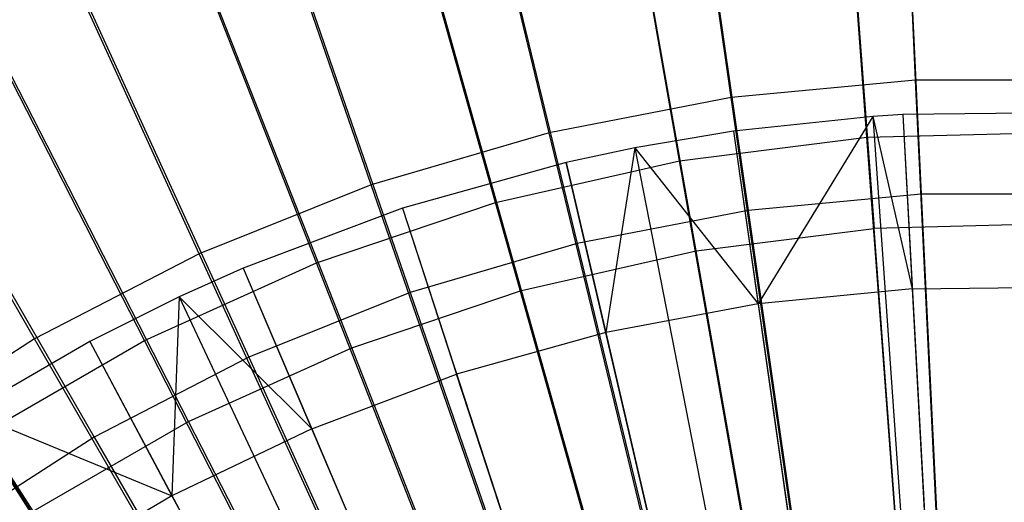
# Model space of a CAD drawing. Extents: x 0.1 to 16.1, y -7.1 to 6.9.
# Tile 62 of 118: x 6.94 to 8.075, y 1.646 to 2.202. Entities that reach past the tile are written whole.
import ezdxf

# ---------------------------------------------------------------- set-up
doc = ezdxf.new("R2010")
doc.units = 0
doc.header["$LTSCALE"] = 2.54
doc.layers.get('0').update_dxf_attribs({"color": 13, "linetype": 'CONTINUOUS'})

# ---------------------------------------------------------------- blocks, each defined once
blk = doc.blocks.new('DROPS_WOOD_A_PM_STL')
at = {"color": 0}
for p, q in [((7.9168, 2.0667, 2.8008), (7.8793, 2.5671, 3.0611)), ((7.9168, 2.0667, 2.8008), (7.8793, 2.5671, 3.0611)), ((7.7007, 2.0396, 2.8009), (7.6136, 2.5338, 3.0611)), ((7.7007, 2.0396, 2.8009), (7.6136, 2.5338, 3.0611)), ((7.4885, 1.9912, 2.8009), (7.3526, 2.4743, 3.0611)), ((7.4885, 1.9912, 2.8009), (7.3526, 2.4743, 3.0611)), ((7.8872, 2.4669, 13.3214), (7.9251, 1.9615, 13.5717)), ((7.8872, 2.4669, 13.3214), (7.9251, 1.9615, 13.5717)), ((7.72, 1.9358, 13.5717), (7.632, 2.4349, 13.3214)), ((7.72, 1.9358, 13.5717), (7.632, 2.4349, 13.3214)), ((7.2821, 1.9218, 2.8009), (7.0988, 2.389, 3.0611)), ((7.2821, 1.9218, 2.8009), (7.0988, 2.389, 3.0611)), ((7.5185, 1.8898, 13.5717), (7.3812, 2.3777, 13.3214)), ((7.5185, 1.8898, 13.5717), (7.3812, 2.3777, 13.3214)), ((7.3226, 1.824, 13.5718), (7.1374, 2.2957, 13.3215)), ((7.3226, 1.824, 13.5718), (7.1374, 2.2957, 13.3215)), ((7.0836, 1.8323, 2.801), (6.8547, 2.2789, 3.0612)), ((7.0836, 1.8323, 2.801), (6.8547, 2.2789, 3.0612)), ((7.1343, 1.739, 13.5718), (6.903, 2.19, 13.3215)), ((7.1343, 1.739, 13.5718), (6.903, 2.19, 13.3215)), ((7.9239, 2.0907, 13.7976), (7.7631, 2.0737, 13.7976)), ((7.9239, 2.0907, 13.7976), (7.7631, 2.0737, 13.7976)), ((7.9239, 2.0907, 13.7976), (7.7915, 1.8744, 13.8888)), ((7.9239, 2.0907, 13.7976), (7.7915, 1.8744, 13.8888)), ((7.9584, 2.0929, 13.7976), (7.9239, 2.0907, 13.7976)), ((7.9584, 2.0929, 13.7976), (7.9239, 2.0907, 13.7976)), ((7.9239, 2.0907, 13.7976), (7.9693, 1.8918, 13.8888)), ((7.9239, 2.0907, 13.7976), (7.9693, 1.8918, 13.8888)), ((7.9239, 2.0907, 13.7976), (8.0484, 0.3004, 14.3485)), ((7.9239, 2.0907, 13.7976), (8.0484, 0.3004, 14.3485)), ((8.1547, 2.0949, 13.7976), (7.9584, 2.0929, 13.7976)), ((8.1547, 2.0949, 13.7976), (7.9584, 2.0929, 13.7976)), ((7.9584, 2.0929, 13.7976), (7.9693, 1.8918, 13.8888)), ((7.9584, 2.0929, 13.7976), (7.9693, 1.8918, 13.8888)), ((7.9584, 2.0929, 13.7976), (8.0554, 0.3008, 14.3485)), ((7.9584, 2.0929, 13.7976), (8.0554, 0.3008, 14.3485)), ((7.7631, 2.0737, 13.7976), (7.6492, 2.0545, 13.7976)), ((7.7631, 2.0737, 13.7976), (7.6492, 2.0545, 13.7976)), ((7.7631, 2.0737, 13.7976), (7.7915, 1.8744, 13.8888)), ((7.7631, 2.0737, 13.7976), (7.7915, 1.8744, 13.8888)), ((7.7631, 2.0737, 13.7976), (8.0159, 0.2969, 14.3486)), ((7.7631, 2.0737, 13.7976), (8.0159, 0.2969, 14.3486)), ((7.9168, 2.0667, 2.8008), (8.1345, 2.0721, 2.8008)), ((7.9168, 2.0667, 2.8008), (8.1345, 2.0721, 2.8008)), ((6.9553, 1.6356, 13.5719), (6.6803, 2.0614, 13.3216)), ((6.9553, 1.6356, 13.5719), (6.6803, 2.0614, 13.3216)), ((7.7007, 2.0396, 2.8009), (7.9168, 2.0667, 2.8008)), ((7.7007, 2.0396, 2.8009), (7.9168, 2.0667, 2.8008)), ((7.956, 1.5437, 2.5898), (7.9168, 2.0667, 2.8008)), ((7.956, 1.5437, 2.5898), (7.9168, 2.0667, 2.8008)), ((7.6492, 2.0545, 13.7976), (7.5701, 2.0376, 13.7977)), ((7.6492, 2.0545, 13.7976), (7.5701, 2.0376, 13.7977)), ((7.6492, 2.0545, 13.7976), (7.6158, 1.8415, 13.8888)), ((7.6492, 2.0545, 13.7976), (7.6158, 1.8415, 13.8888)), ((7.6492, 2.0545, 13.7976), (7.7915, 1.8744, 13.8888)), ((7.6492, 2.0545, 13.7976), (7.7915, 1.8744, 13.8888)), ((7.6492, 2.0545, 13.7976), (7.9929, 0.293, 14.3486)), ((7.6492, 2.0545, 13.7976), (7.9929, 0.293, 14.3486)), ((7.5701, 2.0376, 13.7977), (7.3811, 1.9849, 13.7977)), ((7.5701, 2.0376, 13.7977), (7.3811, 1.9849, 13.7977)), ((7.4885, 1.9912, 2.8009), (7.7007, 2.0396, 2.8009)), ((7.4885, 1.9912, 2.8009), (7.7007, 2.0396, 2.8009)), ((7.5701, 2.0376, 13.7977), (7.6158, 1.8415, 13.8888)), ((7.5701, 2.0376, 13.7977), (7.6158, 1.8415, 13.8888)), ((7.9769, 0.2896, 14.3486), (7.5701, 2.0376, 13.7977)), ((7.9769, 0.2896, 14.3486), (7.5701, 2.0376, 13.7977)), ((7.7918, 1.5232, 2.5899), (7.7007, 2.0396, 2.8009)), ((7.7918, 1.5232, 2.5899), (7.7007, 2.0396, 2.8009)), ((7.2821, 1.9218, 2.8009), (7.4885, 1.9912, 2.8009)), ((7.2821, 1.9218, 2.8009), (7.4885, 1.9912, 2.8009)), ((7.6305, 1.4864, 2.5899), (7.4885, 1.9912, 2.8009)), ((7.6305, 1.4864, 2.5899), (7.4885, 1.9912, 2.8009)), ((7.3811, 1.9849, 13.7977), (7.1973, 1.9158, 13.7977)), ((7.3811, 1.9849, 13.7977), (7.1973, 1.9158, 13.7977)), ((7.3811, 1.9849, 13.7977), (7.4436, 1.7935, 13.8888)), ((7.3811, 1.9849, 13.7977), (7.4436, 1.7935, 13.8888)), ((7.3811, 1.9849, 13.7977), (7.9387, 0.2789, 14.3486)), ((7.3811, 1.9849, 13.7977), (7.9387, 0.2789, 14.3486)), ((8.1317, 1.9666, 13.5717), (7.9251, 1.9615, 13.5717)), ((8.1317, 1.9666, 13.5717), (7.9251, 1.9615, 13.5717)), ((7.72, 1.9358, 13.5717), (7.9251, 1.9615, 13.5717)), ((7.72, 1.9358, 13.5717), (7.9251, 1.9615, 13.5717)), ((7.9646, 1.4345, 13.7724), (7.9251, 1.9615, 13.5717)), ((7.9646, 1.4345, 13.7724), (7.9251, 1.9615, 13.5717)), ((7.5185, 1.8898, 13.5717), (7.72, 1.9358, 13.5717)), ((7.5185, 1.8898, 13.5717), (7.72, 1.9358, 13.5717)), ((7.8118, 1.4153, 13.7724), (7.72, 1.9358, 13.5717)), ((7.8118, 1.4153, 13.7724), (7.72, 1.9358, 13.5717)), ((7.0836, 1.8323, 2.801), (7.2821, 1.9218, 2.8009)), ((7.0836, 1.8323, 2.801), (7.2821, 1.9218, 2.8009)), ((7.4736, 1.4337, 2.5899), (7.2821, 1.9218, 2.8009)), ((7.4736, 1.4337, 2.5899), (7.2821, 1.9218, 2.8009)), ((7.1973, 1.9158, 13.7977), (7.1236, 1.8828, 13.7977)), ((7.1973, 1.9158, 13.7977), (7.1236, 1.8828, 13.7977)), ((7.1973, 1.9158, 13.7977), (7.2764, 1.7306, 13.8888)), ((7.1973, 1.9158, 13.7977), (7.2764, 1.7306, 13.8888)), ((7.1973, 1.9158, 13.7977), (7.9015, 0.265, 14.3486)), ((7.1973, 1.9158, 13.7977), (7.9015, 0.265, 14.3486)), ((7.3226, 1.824, 13.5718), (7.5185, 1.8898, 13.5717)), ((7.3226, 1.824, 13.5718), (7.5185, 1.8898, 13.5717)), ((7.6617, 1.3811, 13.7724), (7.5185, 1.8898, 13.5717)), ((7.6617, 1.3811, 13.7724), (7.5185, 1.8898, 13.5717)), ((7.9693, 1.8918, 13.8888), (7.7915, 1.8744, 13.8888)), ((7.9693, 1.8918, 13.8888), (7.7915, 1.8744, 13.8888)), ((7.9693, 1.8918, 13.8888), (8.148, 1.8937, 13.8888)), ((7.9693, 1.8918, 13.8888), (8.148, 1.8937, 13.8888)), ((7.9693, 1.8918, 13.8888), (7.9831, 1.6365, 13.993)), ((7.9693, 1.8918, 13.8888), (7.9831, 1.6365, 13.993)), ((7.1236, 1.8828, 13.7977), (7.0203, 1.831, 13.7978)), ((7.1236, 1.8828, 13.7977), (7.0203, 1.831, 13.7978)), ((7.1236, 1.8828, 13.7977), (7.1152, 1.6534, 13.8889)), ((7.1236, 1.8828, 13.7977), (7.1152, 1.6534, 13.8889)), ((7.1236, 1.8828, 13.7977), (7.2764, 1.7306, 13.8888)), ((7.1236, 1.8828, 13.7977), (7.2764, 1.7306, 13.8888)), ((7.1236, 1.8828, 13.7977), (7.8866, 0.2583, 14.3486)), ((7.1236, 1.8828, 13.7977), (7.8866, 0.2583, 14.3486)), ((7.7915, 1.8744, 13.8888), (7.6158, 1.8415, 13.8888)), ((7.7915, 1.8744, 13.8888), (7.6158, 1.8415, 13.8888)), ((7.7915, 1.8744, 13.8888), (7.8275, 1.6213, 13.993)), ((7.7915, 1.8744, 13.8888), (7.8275, 1.6213, 13.993)), ((7.6158, 1.8415, 13.8888), (7.4436, 1.7935, 13.8888)), ((7.6158, 1.8415, 13.8888), (7.4436, 1.7935, 13.8888)), ((7.6158, 1.8415, 13.8888), (7.6737, 1.5925, 13.993)), ((7.6158, 1.8415, 13.8888), (7.6737, 1.5925, 13.993)), ((7.0203, 1.831, 13.7978), (6.8805, 1.7498, 13.7978)), ((7.0203, 1.831, 13.7978), (6.8805, 1.7498, 13.7978)), ((6.895, 1.7234, 2.801), (7.0836, 1.8323, 2.801)), ((6.895, 1.7234, 2.801), (7.0836, 1.8323, 2.801)), ((7.0203, 1.831, 13.7978), (7.1152, 1.6534, 13.8889)), ((7.0203, 1.831, 13.7978), (7.1152, 1.6534, 13.8889)), ((7.0203, 1.831, 13.7978), (7.8657, 0.2478, 14.3486)), ((7.0203, 1.831, 13.7978), (7.8657, 0.2478, 14.3486)), ((7.3228, 1.3656, 2.5899), (7.0836, 1.8323, 2.801)), ((7.3228, 1.3656, 2.5899), (7.0836, 1.8323, 2.801)), ((7.1343, 1.739, 13.5718), (7.3226, 1.824, 13.5718)), ((7.1343, 1.739, 13.5718), (7.3226, 1.824, 13.5718)), ((7.5158, 1.332, 13.7724), (7.3226, 1.824, 13.5718)), ((7.5158, 1.332, 13.7724), (7.3226, 1.824, 13.5718)), ((7.2764, 1.7306, 13.8888), (7.4436, 1.7935, 13.8888)), ((7.2764, 1.7306, 13.8888), (7.4436, 1.7935, 13.8888)), ((7.5231, 1.5504, 13.9931), (7.4436, 1.7935, 13.8888)), ((7.5231, 1.5504, 13.9931), (7.4436, 1.7935, 13.8888)), ((6.8805, 1.7498, 13.7978), (7.1152, 1.6534, 13.8889)), ((6.8805, 1.7498, 13.7978), (7.1152, 1.6534, 13.8889)), ((6.8805, 1.7498, 13.7978), (7.8374, 0.2314, 14.3486)), ((6.8805, 1.7498, 13.7978), (7.8374, 0.2314, 14.3486)), ((6.9553, 1.6356, 13.5719), (7.1343, 1.739, 13.5718)), ((6.9553, 1.6356, 13.5719), (7.1343, 1.739, 13.5718)), ((7.3754, 1.2687, 13.7725), (7.1343, 1.739, 13.5718)), ((7.3754, 1.2687, 13.7725), (7.1343, 1.739, 13.5718)), ((7.2764, 1.7306, 13.8888), (7.1152, 1.6534, 13.8889)), ((7.2764, 1.7306, 13.8888), (7.1152, 1.6534, 13.8889)), ((7.2764, 1.7306, 13.8888), (7.3767, 1.4954, 13.9931)), ((7.2764, 1.7306, 13.8888), (7.3767, 1.4954, 13.9931)), ((7.1795, 1.2829, 2.59), (6.895, 1.7234, 2.801)), ((7.1795, 1.2829, 2.59), (6.895, 1.7234, 2.801)), ((7.1152, 1.6534, 13.8889), (6.9613, 1.5624, 13.8889)), ((7.1152, 1.6534, 13.8889), (6.9613, 1.5624, 13.8889)), ((7.1152, 1.6534, 13.8889), (7.2356, 1.4278, 13.9931)), ((7.1152, 1.6534, 13.8889), (7.2356, 1.4278, 13.9931))]:
    blk.add_line(p, q, dxfattribs=at)

msp = doc.modelspace()

# ---------------------------------------------------------------- linework, layer by layer
at = {"color": 0}
for p, q in [((7.9731, 2.1326, 2.6045), (7.9482, 2.6548, 2.845)), ((7.9731, 2.1326, 2.6045), (7.9482, 2.6548, 2.845)), ((7.7603, 2.1123, 2.6045), (7.6859, 2.6297, 2.845)), ((7.7603, 2.1123, 2.6045), (7.6859, 2.6297, 2.845)), ((7.5504, 2.0718, 2.6045), (7.4271, 2.5799, 2.8451)), ((7.5504, 2.0718, 2.6045), (7.4271, 2.5799, 2.8451)), ((7.9545, 2.5288, 13.557), (7.9796, 2.0011, 13.7852)), ((7.9545, 2.5288, 13.557), (7.9796, 2.0011, 13.7852)), ((7.3452, 2.0116, 2.6046), (7.1743, 2.5056, 2.8451)), ((7.3452, 2.0116, 2.6046), (7.1743, 2.5056, 2.8451)), ((7.7046, 2.5049, 13.5571), (7.7798, 1.982, 13.7852)), ((7.7046, 2.5049, 13.5571), (7.7798, 1.982, 13.7852)), ((7.4582, 2.4574, 13.5571), (7.5828, 1.944, 13.7852)), ((7.4582, 2.4574, 13.5571), (7.5828, 1.944, 13.7852)), ((7.1467, 1.9322, 2.6046), (6.9296, 2.4077, 2.8452)), ((7.1467, 1.9322, 2.6046), (6.9296, 2.4077, 2.8452)), ((7.2174, 2.3867, 13.5571), (7.3902, 1.8875, 13.7853)), ((7.2174, 2.3867, 13.5571), (7.3902, 1.8875, 13.7853)), ((6.9567, 1.8342, 2.6047), (6.6954, 2.2869, 2.8452)), ((6.9567, 1.8342, 2.6047), (6.6954, 2.2869, 2.8452)), ((6.9843, 2.2934, 13.5572), (7.2039, 1.8129, 13.7853)), ((6.9843, 2.2934, 13.5572), (7.2039, 1.8129, 13.7853)), ((6.7613, 2.1784, 13.5572), (7.0255, 1.7209, 13.7853)), ((6.7613, 2.1784, 13.5572), (7.0255, 1.7209, 13.7853)), ((7.9731, 2.1326, 2.6045), (7.7603, 2.1123, 2.6045)), ((7.9731, 2.1326, 2.6045), (7.7603, 2.1123, 2.6045)), ((8.1869, 2.1326, 2.6045), (7.9731, 2.1326, 2.6045)), ((7.999, 1.5898, 2.4151), (7.9731, 2.1326, 2.6045)), ((8.1869, 2.1326, 2.6045), (7.9731, 2.1326, 2.6045)), ((7.999, 1.5898, 2.4151), (7.9731, 2.1326, 2.6045)), ((7.7603, 2.1123, 2.6045), (7.5504, 2.0718, 2.6045)), ((7.7603, 2.1123, 2.6045), (7.5504, 2.0718, 2.6045)), ((7.8376, 1.5744, 2.4152), (7.7603, 2.1123, 2.6045)), ((7.8376, 1.5744, 2.4152), (7.7603, 2.1123, 2.6045)), ((7.5504, 2.0718, 2.6045), (7.3452, 2.0116, 2.6046)), ((7.5504, 2.0718, 2.6045), (7.3452, 2.0116, 2.6046)), ((7.6784, 1.5438, 2.4152), (7.5504, 2.0718, 2.6045)), ((7.6784, 1.5438, 2.4152), (7.5504, 2.0718, 2.6045)), ((7.3452, 2.0116, 2.6046), (7.1467, 1.9322, 2.6046)), ((7.3452, 2.0116, 2.6046), (7.1467, 1.9322, 2.6046)), ((7.5229, 1.4981, 2.4152), (7.3452, 2.0116, 2.6046)), ((7.5229, 1.4981, 2.4152), (7.3452, 2.0116, 2.6046)), ((7.9796, 2.0011, 13.7852), (7.7798, 1.982, 13.7852)), ((7.9796, 2.0011, 13.7852), (7.7798, 1.982, 13.7852)), ((8.1804, 2.0011, 13.7852), (7.9796, 2.0011, 13.7852)), ((7.9796, 2.0011, 13.7852), (8.0057, 1.454, 13.9617)), ((7.9796, 2.0011, 13.7852), (8.0057, 1.454, 13.9617)), ((8.1804, 2.0011, 13.7852), (7.9796, 2.0011, 13.7852)), ((7.7798, 1.982, 13.7852), (7.5828, 1.944, 13.7852)), ((7.7798, 1.982, 13.7852), (7.5828, 1.944, 13.7852)), ((7.7798, 1.982, 13.7852), (7.8578, 1.4398, 13.9617)), ((7.7798, 1.982, 13.7852), (7.8578, 1.4398, 13.9617)), ((7.5828, 1.944, 13.7852), (7.3902, 1.8875, 13.7853)), ((7.5828, 1.944, 13.7852), (7.3902, 1.8875, 13.7853)), ((7.5828, 1.944, 13.7852), (7.7119, 1.4117, 13.9617)), ((7.5828, 1.944, 13.7852), (7.7119, 1.4117, 13.9617)), ((7.1467, 1.9322, 2.6046), (6.9567, 1.8342, 2.6047)), ((7.1467, 1.9322, 2.6046), (6.9567, 1.8342, 2.6047)), ((7.3724, 1.4378, 2.4152), (7.1467, 1.9322, 2.6046)), ((7.3724, 1.4378, 2.4152), (7.1467, 1.9322, 2.6046)), ((7.3902, 1.8875, 13.7853), (7.2039, 1.8129, 13.7853)), ((7.3902, 1.8875, 13.7853), (7.2039, 1.8129, 13.7853)), ((7.3902, 1.8875, 13.7853), (7.5694, 1.3699, 13.9617)), ((7.3902, 1.8875, 13.7853), (7.5694, 1.3699, 13.9617)), ((6.9567, 1.8342, 2.6047), (6.7769, 1.7186, 2.6047)), ((6.9567, 1.8342, 2.6047), (6.7769, 1.7186, 2.6047)), ((7.2284, 1.3636, 2.4153), (6.9567, 1.8342, 2.6047)), ((7.2284, 1.3636, 2.4153), (6.9567, 1.8342, 2.6047)), ((7.2039, 1.8129, 13.7853), (7.0255, 1.7209, 13.7853)), ((7.2039, 1.8129, 13.7853), (7.0255, 1.7209, 13.7853)), ((7.2039, 1.8129, 13.7853), (7.4314, 1.3147, 13.9618)), ((7.2039, 1.8129, 13.7853), (7.4314, 1.3147, 13.9618)), ((7.0255, 1.7209, 13.7853), (6.8566, 1.6124, 13.7854)), ((7.0255, 1.7209, 13.7853), (6.8566, 1.6124, 13.7854)), ((7.0255, 1.7209, 13.7853), (7.2994, 1.2466, 13.9618)), ((7.0255, 1.7209, 13.7853), (7.2994, 1.2466, 13.9618))]:
    msp.add_line(p, q, dxfattribs=at)

# ---------------------------------------------------------------- block references
msp.add_blockref('DROPS_WOOD_A_PM_STL', (0, 0), dxfattribs=at)

doc.saveas('drawing.dxf')
